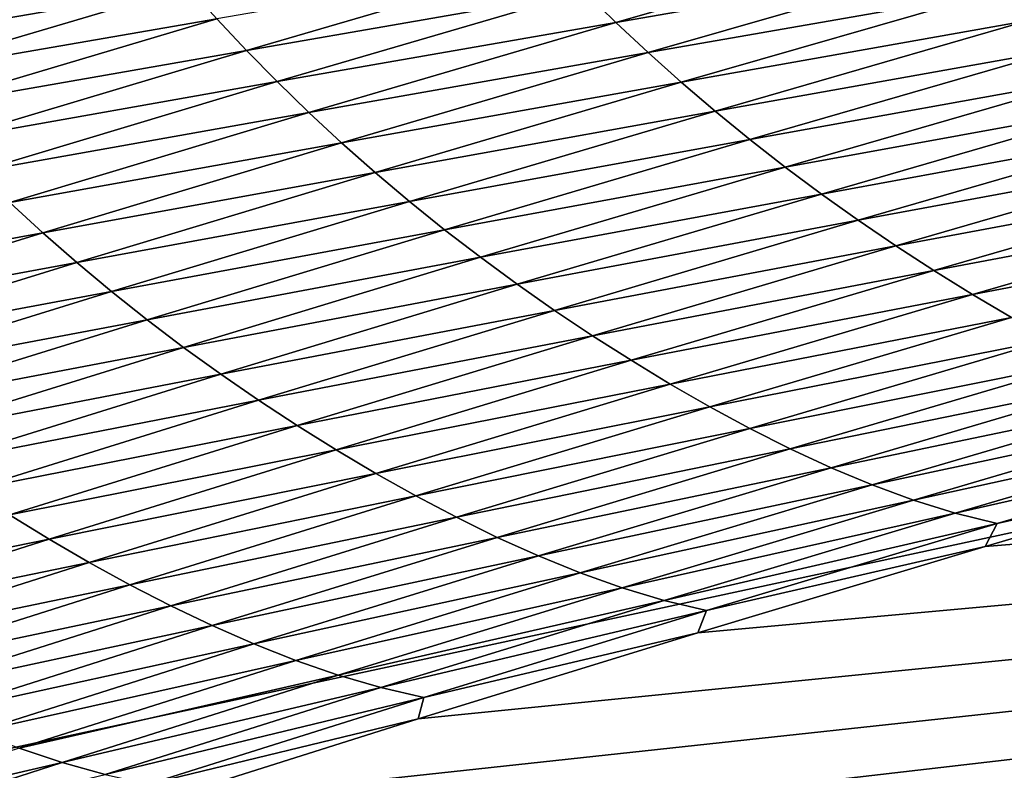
# Model space of a CAD drawing. Extents: x -54 to 446, y -6 to 1624.
# Tile 54 of 225: x -13.177 to -12.734, y 1555.728 to 1556.065. Entities that reach past the tile are written whole.
import ezdxf

# ---------------------------------------------------------------- set-up
doc = ezdxf.new("R2010")
doc.units = 0
doc.header["$LTSCALE"] = 46.933333
for name, color, linetype in [('1000', 7, 'CONTINUOUS'), ('1162', 7, 'CONTINUOUS'), ('1370', 7, 'CONTINUOUS'), ('1520', 7, 'CONTINUOUS'), ('1524', 7, 'CONTINUOUS')]:
    doc.layers.add(name, color=color, linetype=linetype)

msp = doc.modelspace()

# ---------------------------------------------------------------- linework, layer by layer
at = {"layer": '1000', "color": 7, "linetype": 'CONTINUOUS'}
for points in [[(-13.16788, 1556.92097, -9.08884), (-15.995, 1555.13135, -0.4), (-13.45386, 1557.3112, -8.65988), (-13.16788, 1556.92097, -9.08884)], [(-12.83956, 1556.67774, -9.54702), (-15.995, 1555.13135, -0.4), (-13.16788, 1556.92097, -9.08884), (-12.83956, 1556.67774, -9.54702)], [(-12.13891, 1556.5, -10.42338), (-15.995, 1555.13135, -0.4), (-12.83956, 1556.67774, -9.54702), (-12.13891, 1556.5, -10.42338)], [(-8.54071, 1554.23446, -13.52983), (-15.995, 1555.13135, -0.4), (-9.64452, 1556.5, -12.76649), (-8.54071, 1554.23446, -13.52983)], [(-9.64452, 1556.5, -12.76649), (-15.995, 1555.13135, -0.4), (-12.13891, 1556.5, -10.42338), (-9.64452, 1556.5, -12.76649)]]:
    msp.add_3dface(points, dxfattribs=at)
at = {"layer": '1162', "color": 7, "linetype": 'CONTINUOUS'}
for points in [[(-13.9, 1554.9401, 0), (0, 1552.5, 13.9), (-13.9, 1568.5), (-13.9, 1554.9401, 0)], [(-13.9, 1568.5), (0, 1552.5, 13.9), (-9.82849, 1568.32842, 9.82979), (-13.9, 1568.5)]]:
    msp.add_3dface(points, dxfattribs=at)
at = {"layer": '1370', "color": 7, "linetype": 'CONTINUOUS'}
for points in [[(-15.29993, 1554.47769, 0.04261), (-9.9296, 1556.0576, 9.8693), (-15.3, 1554.48291, 0.08523), (-15.29993, 1554.47769, 0.04261)], [(-15.3, 1554.48291, 0.08523), (-9.9296, 1556.0576, 9.8693), (-15.29807, 1554.51251, 0.32473), (-15.3, 1554.48291, 0.08523)], [(-15.29985, 1554.47248), (-9.9296, 1556.0576, 9.8693), (-15.29993, 1554.47769, 0.04261), (-15.29985, 1554.47248)], [(-14, 1554.47248), (-9.9296, 1556.0576, 9.8693), (-15.29985, 1554.47248), (-14, 1554.47248)], [(-15.29807, 1554.51251, 0.32473), (-9.9296, 1556.0576, 9.8693), (-15.29268, 1554.54227, 0.56201), (-15.29807, 1554.51251, 0.32473)], [(-15.29268, 1554.54227, 0.56201), (-9.9296, 1556.0576, 9.8693), (-15.28382, 1554.57219, 0.79705), (-15.29268, 1554.54227, 0.56201)], [(-15.28382, 1554.57219, 0.79705), (-9.9296, 1556.0576, 9.8693), (-15.27148, 1554.60223, 1.02974), (-15.28382, 1554.57219, 0.79705)], [(-15.27148, 1554.60223, 1.02974), (-9.9296, 1556.0576, 9.8693), (-15.2556, 1554.63233, 1.25975), (-15.27148, 1554.60223, 1.02974)], [(-15.2556, 1554.63233, 1.25975), (-9.9296, 1556.0576, 9.8693), (-15.23632, 1554.6626, 1.48789), (-15.2556, 1554.63233, 1.25975)], [(-15.23632, 1554.6626, 1.48789), (-9.9296, 1556.0576, 9.8693), (-15.21374, 1554.69314, 1.71506), (-15.23632, 1554.6626, 1.48789)], [(-15.21374, 1554.69314, 1.71506), (-9.9296, 1556.0576, 9.8693), (-15.18791, 1554.72391, 1.94101), (-15.21374, 1554.69314, 1.71506)], [(-15.18791, 1554.72391, 1.94101), (-9.9296, 1556.0576, 9.8693), (-15.15878, 1554.75491, 2.16571), (-15.18791, 1554.72391, 1.94101)], [(-15.15878, 1554.75491, 2.16571), (-9.9296, 1556.0576, 9.8693), (-15.12629, 1554.78625, 2.39006), (-15.15878, 1554.75491, 2.16571)], [(-15.12629, 1554.78625, 2.39006), (-9.9296, 1556.0576, 9.8693), (-15.09044, 1554.81802, 2.61465), (-15.12629, 1554.78625, 2.39006)], [(-15.09044, 1554.81802, 2.61465), (-9.9296, 1556.0576, 9.8693), (-15.0513, 1554.85013, 2.83893), (-15.09044, 1554.81802, 2.61465)], [(-15.0513, 1554.85013, 2.83893), (-9.9296, 1556.0576, 9.8693), (-15.00873, 1554.88266, 3.06332), (-15.0513, 1554.85013, 2.83893)], [(-15.00873, 1554.88266, 3.06332), (-9.9296, 1556.0576, 9.8693), (-14.96261, 1554.91568, 3.28841), (-15.00873, 1554.88266, 3.06332)], [(-14.96261, 1554.91568, 3.28841), (-9.9296, 1556.0576, 9.8693), (-14.91291, 1554.94925, 3.51447), (-14.96261, 1554.91568, 3.28841)], [(-14.91291, 1554.94925, 3.51447), (-9.9296, 1556.0576, 9.8693), (-14.85969, 1554.98329, 3.74107), (-14.91291, 1554.94925, 3.51447)], [(-14.85969, 1554.98329, 3.74107), (-9.9296, 1556.0576, 9.8693), (-14.80302, 1555.01773, 3.96761), (-14.85969, 1554.98329, 3.74107)], [(-14.80302, 1555.01773, 3.96761), (-9.9296, 1556.0576, 9.8693), (-14.7429, 1555.05252, 4.19387), (-14.80302, 1555.01773, 3.96761)], [(-14.7429, 1555.05252, 4.19387), (-9.9296, 1556.0576, 9.8693), (-14.67926, 1555.08774, 4.42028), (-14.7429, 1555.05252, 4.19387)], [(-14.67926, 1555.08774, 4.42028), (-9.9296, 1556.0576, 9.8693), (-14.61229, 1555.12327, 4.6461), (-14.67926, 1555.08774, 4.42028)], [(-14.61229, 1555.12327, 4.6461), (-9.9296, 1556.0576, 9.8693), (-14.54222, 1555.15898, 4.87053), (-14.61229, 1555.12327, 4.6461)], [(-14.54222, 1555.15898, 4.87053), (-9.9296, 1556.0576, 9.8693), (-14.46895, 1555.1949, 5.09381), (-14.54222, 1555.15898, 4.87053)], [(-14.46895, 1555.1949, 5.09381), (-9.9296, 1556.0576, 9.8693), (-14.39251, 1555.23102, 5.31594), (-14.46895, 1555.1949, 5.09381)], [(-14.39251, 1555.23102, 5.31594), (-9.9296, 1556.0576, 9.8693), (-14.31306, 1555.26728, 5.53653), (-14.39251, 1555.23102, 5.31594)], [(-14.31306, 1555.26728, 5.53653), (-9.9296, 1556.0576, 9.8693), (-14.23072, 1555.30362, 5.75531), (-14.31306, 1555.26728, 5.53653)], [(-14.23072, 1555.30362, 5.75531), (-9.9296, 1556.0576, 9.8693), (-14.14538, 1555.34006, 5.97248), (-14.23072, 1555.30362, 5.75531)], [(-14.14538, 1555.34006, 5.97248), (-9.9296, 1556.0576, 9.8693), (-14.05707, 1555.37661, 6.18806), (-14.14538, 1555.34006, 5.97248)], [(-14.05707, 1555.37661, 6.18806), (-9.9296, 1556.0576, 9.8693), (-13.96585, 1555.41325, 6.40203), (-14.05707, 1555.37661, 6.18806)], [(-13.96585, 1555.41325, 6.40203), (-9.9296, 1556.0576, 9.8693), (-13.87187, 1555.44991, 6.61407), (-13.96585, 1555.41325, 6.40203)], [(-13.87187, 1555.44991, 6.61407), (-9.9296, 1556.0576, 9.8693), (-13.77491, 1555.48666, 6.82461), (-13.87187, 1555.44991, 6.61407)], [(-13.77491, 1555.48666, 6.82461), (-9.9296, 1556.0576, 9.8693), (-13.67462, 1555.52362, 7.03432), (-13.77491, 1555.48666, 6.82461)], [(-13.67462, 1555.52362, 7.03432), (-9.9296, 1556.0576, 9.8693), (-13.57092, 1555.56083, 7.24346), (-13.67462, 1555.52362, 7.03432)], [(-13.57092, 1555.56083, 7.24346), (-9.9296, 1556.0576, 9.8693), (-13.464, 1555.59821, 7.45167), (-13.57092, 1555.56083, 7.24346)], [(-13.464, 1555.59821, 7.45167), (-9.9296, 1556.0576, 9.8693), (-13.35348, 1555.63585, 7.65939), (-13.464, 1555.59821, 7.45167)], [(-13.35348, 1555.63585, 7.65939), (-9.9296, 1556.0576, 9.8693), (-13.23896, 1555.67384, 7.8671), (-13.35348, 1555.63585, 7.65939)], [(-13.23896, 1555.67384, 7.8671), (-9.9296, 1556.0576, 9.8693), (-13.12039, 1555.71221, 8.07506), (-13.23896, 1555.67384, 7.8671)], [(-13.12039, 1555.71221, 8.07506), (-9.9296, 1556.0576, 9.8693), (-12.99806, 1555.75085, 8.28263), (-13.12039, 1555.71221, 8.07506)], [(-12.99806, 1555.75085, 8.28263), (-9.9296, 1556.0576, 9.8693), (-12.8723, 1555.78961, 8.48902), (-12.99806, 1555.75085, 8.28263)], [(-12.8723, 1555.78961, 8.48902), (-9.9296, 1556.0576, 9.8693), (-12.74304, 1555.82848, 8.69415), (-12.8723, 1555.78961, 8.48902)], [(-12.74304, 1555.82848, 8.69415), (-9.9296, 1556.0576, 9.8693), (-12.61016, 1555.8675, 8.89838), (-12.74304, 1555.82848, 8.69415)]]:
    msp.add_3dface(points, dxfattribs=at)
at = {"layer": '1520', "color": 7, "linetype": 'CONTINUOUS'}
for points in [[(-12.90917, 1556.06419, 9.2551), (-12.7676, 1556.1048, 9.46652), (-12.92324, 1556.078, 9.26936), (-12.90917, 1556.06419, 9.2551)], [(-12.90917, 1556.06419, 9.2551), (-12.75331, 1556.09126, 9.45114), (-12.7676, 1556.1048, 9.46652), (-12.90917, 1556.06419, 9.2551)], [(-12.72359, 1556.06495, 9.41853), (-12.57929, 1556.10564, 9.62701), (-12.73863, 1556.07797, 9.43511), (-12.72359, 1556.06495, 9.41853)], [(-13.24953, 1556.05466, 8.8872), (-13.11409, 1556.09469, 9.10322), (-13.26171, 1556.06949, 8.89627), (-13.24953, 1556.05466, 8.8872)], [(-13.24953, 1556.05466, 8.8872), (-13.10163, 1556.0802, 9.0928), (-13.11409, 1556.09469, 9.10322), (-13.24953, 1556.05466, 8.8872)], [(-13.07535, 1556.05158, 9.06916), (-12.93686, 1556.09201, 9.28285), (-13.08872, 1556.06583, 9.08143), (-13.07535, 1556.05158, 9.06916)], [(-13.07535, 1556.05158, 9.06916), (-12.92324, 1556.078, 9.26936), (-12.93686, 1556.09201, 9.28285), (-13.07535, 1556.05158, 9.06916)], [(-12.89467, 1556.05062, 9.24015), (-12.75331, 1556.09126, 9.45114), (-12.90917, 1556.06419, 9.2551), (-12.89467, 1556.05062, 9.24015)], [(-12.89467, 1556.05062, 9.24015), (-12.73863, 1556.07797, 9.43511), (-12.75331, 1556.09126, 9.45114), (-12.89467, 1556.05062, 9.24015)], [(-13.2369, 1556.04006, 8.8771), (-13.10163, 1556.0802, 9.0928), (-13.24953, 1556.05466, 8.8872), (-13.2369, 1556.04006, 8.8771)], [(-13.2369, 1556.04006, 8.8771), (-13.08872, 1556.06583, 9.08143), (-13.10163, 1556.0802, 9.0928), (-13.2369, 1556.04006, 8.8771)], [(-13.06154, 1556.03751, 9.05607), (-12.92324, 1556.078, 9.26936), (-13.07535, 1556.05158, 9.06916), (-13.06154, 1556.03751, 9.05607)], [(-13.06154, 1556.03751, 9.05607), (-12.90917, 1556.06419, 9.2551), (-12.92324, 1556.078, 9.26936), (-13.06154, 1556.03751, 9.05607)], [(-12.87979, 1556.0373, 9.22456), (-12.73863, 1556.07797, 9.43511), (-12.89467, 1556.05062, 9.24015), (-12.87979, 1556.0373, 9.22456)], [(-12.87979, 1556.0373, 9.22456), (-12.72359, 1556.06495, 9.41853), (-12.73863, 1556.07797, 9.43511), (-12.87979, 1556.0373, 9.22456)], [(-13.22381, 1556.02559, 8.86608), (-13.08872, 1556.06583, 9.08143), (-13.2369, 1556.04006, 8.8771), (-13.22381, 1556.02559, 8.86608)], [(-13.22381, 1556.02559, 8.86608), (-13.07535, 1556.05158, 9.06916), (-13.08872, 1556.06583, 9.08143), (-13.22381, 1556.02559, 8.86608)], [(-12.86453, 1556.02427, 9.20843), (-12.72359, 1556.06495, 9.41853), (-12.87979, 1556.0373, 9.22456), (-12.86453, 1556.02427, 9.20843)], [(-12.86453, 1556.02427, 9.20843), (-12.70821, 1556.0522, 9.40147), (-12.72359, 1556.06495, 9.41853), (-12.86453, 1556.02427, 9.20843)], [(-13.04727, 1556.02365, 9.04223), (-12.90917, 1556.06419, 9.2551), (-13.06154, 1556.03751, 9.05607), (-13.04727, 1556.02365, 9.04223)], [(-13.04727, 1556.02365, 9.04223), (-12.89467, 1556.05062, 9.24015), (-12.90917, 1556.06419, 9.2551), (-13.04727, 1556.02365, 9.04223)], [(-13.21027, 1556.01126, 8.85418), (-13.07535, 1556.05158, 9.06916), (-13.22381, 1556.02559, 8.86608), (-13.21027, 1556.01126, 8.85418)], [(-13.21027, 1556.01126, 8.85418), (-13.06154, 1556.03751, 9.05607), (-13.07535, 1556.05158, 9.06916), (-13.21027, 1556.01126, 8.85418)], [(-12.84893, 1556.01153, 9.19183), (-12.70821, 1556.0522, 9.40147), (-12.86453, 1556.02427, 9.20843), (-12.84893, 1556.01153, 9.19183)], [(-12.84893, 1556.01153, 9.19183), (-12.69249, 1556.03975, 9.38401), (-12.70821, 1556.0522, 9.40147), (-12.84893, 1556.01153, 9.19183)], [(-13.03258, 1556.01003, 9.02769), (-12.89467, 1556.05062, 9.24015), (-13.04727, 1556.02365, 9.04223), (-13.03258, 1556.01003, 9.02769)], [(-13.03258, 1556.01003, 9.02769), (-12.87979, 1556.0373, 9.22456), (-12.89467, 1556.05062, 9.24015), (-13.03258, 1556.01003, 9.02769)], [(-12.83299, 1555.99909, 9.17483), (-12.69249, 1556.03975, 9.38401), (-12.84893, 1556.01153, 9.19183), (-12.83299, 1555.99909, 9.17483)], [(-12.83299, 1555.99909, 9.17483), (-12.67645, 1556.02758, 9.36622), (-12.69249, 1556.03975, 9.38401), (-12.83299, 1555.99909, 9.17483)], [(-13.19626, 1555.99712, 8.84149), (-13.06154, 1556.03751, 9.05607), (-13.21027, 1556.01126, 8.85418), (-13.19626, 1555.99712, 8.84149)], [(-13.19626, 1555.99712, 8.84149), (-13.04727, 1556.02365, 9.04223), (-13.06154, 1556.03751, 9.05607), (-13.19626, 1555.99712, 8.84149)], [(-13.01749, 1555.99669, 9.01255), (-12.87979, 1556.0373, 9.22456), (-13.03258, 1556.01003, 9.02769), (-13.01749, 1555.99669, 9.01255)], [(-13.01749, 1555.99669, 9.01255), (-12.86453, 1556.02427, 9.20843), (-12.87979, 1556.0373, 9.22456), (-13.01749, 1555.99669, 9.01255)], [(-12.81672, 1555.98697, 9.15752), (-12.67645, 1556.02758, 9.36622), (-12.83299, 1555.99909, 9.17483), (-12.81672, 1555.98697, 9.15752)], [(-12.81672, 1555.98697, 9.15752), (-12.66011, 1556.01572, 9.34819), (-12.67645, 1556.02758, 9.36622), (-12.81672, 1555.98697, 9.15752)], [(-13.18181, 1555.98321, 8.82805), (-13.04727, 1556.02365, 9.04223), (-13.19626, 1555.99712, 8.84149), (-13.18181, 1555.98321, 8.82805)], [(-13.18181, 1555.98321, 8.82805), (-13.03258, 1556.01003, 9.02769), (-13.04727, 1556.02365, 9.04223), (-13.18181, 1555.98321, 8.82805)], [(-13.00202, 1555.98365, 8.99687), (-12.86453, 1556.02427, 9.20843), (-13.01749, 1555.99669, 9.01255), (-13.00202, 1555.98365, 8.99687)], [(-13.00202, 1555.98365, 8.99687), (-12.84893, 1556.01153, 9.19183), (-12.86453, 1556.02427, 9.20843), (-13.00202, 1555.98365, 8.99687)], [(-12.80015, 1555.97515, 9.13996), (-12.66011, 1556.01572, 9.34819), (-12.81672, 1555.98697, 9.15752), (-12.80015, 1555.97515, 9.13996)], [(-12.80015, 1555.97515, 9.13996), (-12.64349, 1556.00417, 9.33), (-12.66011, 1556.01572, 9.34819), (-12.80015, 1555.97515, 9.13996)], [(-12.98621, 1555.97092, 8.98073), (-12.84893, 1556.01153, 9.19183), (-13.00202, 1555.98365, 8.99687), (-12.98621, 1555.97092, 8.98073)], [(-12.98621, 1555.97092, 8.98073), (-12.83299, 1555.99909, 9.17483), (-12.84893, 1556.01153, 9.19183), (-12.98621, 1555.97092, 8.98073)], [(-13.16692, 1555.96955, 8.81394), (-13.03258, 1556.01003, 9.02769), (-13.18181, 1555.98321, 8.82805), (-13.16692, 1555.96955, 8.81394)], [(-13.16692, 1555.96955, 8.81394), (-13.01749, 1555.99669, 9.01255), (-13.03258, 1556.01003, 9.02769), (-13.16692, 1555.96955, 8.81394)], [(-12.78329, 1555.96367, 9.12224), (-12.64349, 1556.00417, 9.33), (-12.80015, 1555.97515, 9.13996), (-12.78329, 1555.96367, 9.12224)], [(-12.78329, 1555.96367, 9.12224), (-12.6266, 1555.99295, 9.31172), (-12.64349, 1556.00417, 9.33), (-12.78329, 1555.96367, 9.12224)], [(-12.97005, 1555.9585, 8.9642), (-12.83299, 1555.99909, 9.17483), (-12.98621, 1555.97092, 8.98073), (-12.97005, 1555.9585, 8.9642)], [(-12.97005, 1555.9585, 8.9642), (-12.81672, 1555.98697, 9.15752), (-12.83299, 1555.99909, 9.17483), (-12.97005, 1555.9585, 8.9642)], [(-13.15164, 1555.95619, 8.79923), (-13.01749, 1555.99669, 9.01255), (-13.16692, 1555.96955, 8.81394), (-13.15164, 1555.95619, 8.79923)], [(-13.15164, 1555.95619, 8.79923), (-13.00202, 1555.98365, 8.99687), (-13.01749, 1555.99669, 9.01255), (-13.15164, 1555.95619, 8.79923)], [(-12.76616, 1555.95253, 9.10443), (-12.6266, 1555.99295, 9.31172), (-12.78329, 1555.96367, 9.12224), (-12.76616, 1555.95253, 9.10443)], [(-12.76616, 1555.95253, 9.10443), (-12.60947, 1555.98209, 9.29344), (-12.6266, 1555.99295, 9.31172), (-12.76616, 1555.95253, 9.10443)], [(-12.95356, 1555.9464, 8.94735), (-12.81672, 1555.98697, 9.15752), (-12.97005, 1555.9585, 8.9642), (-12.95356, 1555.9464, 8.94735)], [(-12.95356, 1555.9464, 8.94735), (-12.80015, 1555.97515, 9.13996), (-12.81672, 1555.98697, 9.15752), (-12.95356, 1555.9464, 8.94735)], [(-13.31274, 1555.94289, 8.61267), (-13.16692, 1555.96955, 8.81394), (-13.18181, 1555.98321, 8.82805), (-13.31274, 1555.94289, 8.61267)], [(-13.13598, 1555.94313, 8.784), (-13.00202, 1555.98365, 8.99687), (-13.15164, 1555.95619, 8.79923), (-13.13598, 1555.94313, 8.784)], [(-13.13598, 1555.94313, 8.784), (-12.98621, 1555.97092, 8.98073), (-13.00202, 1555.98365, 8.99687), (-13.13598, 1555.94313, 8.784)], [(-12.74879, 1555.94177, 9.08662), (-12.60947, 1555.98209, 9.29344), (-12.76616, 1555.95253, 9.10443), (-12.74879, 1555.94177, 9.08662)], [(-12.74879, 1555.94177, 9.08662), (-12.59215, 1555.97164, 9.27525), (-12.60947, 1555.98209, 9.29344), (-12.74879, 1555.94177, 9.08662)], [(-12.93677, 1555.93464, 8.93027), (-12.80015, 1555.97515, 9.13996), (-12.95356, 1555.9464, 8.94735), (-12.93677, 1555.93464, 8.93027)], [(-12.93677, 1555.93464, 8.93027), (-12.78329, 1555.96367, 9.12224), (-12.80015, 1555.97515, 9.13996), (-12.93677, 1555.93464, 8.93027)], [(-12.73122, 1555.93142, 9.06889), (-12.59215, 1555.97164, 9.27525), (-12.74879, 1555.94177, 9.08662), (-12.73122, 1555.93142, 9.06889)], [(-13.29767, 1555.92919, 8.59898), (-13.16692, 1555.96955, 8.81394), (-13.31274, 1555.94289, 8.61267), (-13.29767, 1555.92919, 8.59898)], [(-13.29767, 1555.92919, 8.59898), (-13.15164, 1555.95619, 8.79923), (-13.16692, 1555.96955, 8.81394), (-13.29767, 1555.92919, 8.59898)], [(-13.11995, 1555.9304, 8.76831), (-12.98621, 1555.97092, 8.98073), (-13.13598, 1555.94313, 8.784), (-13.11995, 1555.9304, 8.76831)], [(-13.11995, 1555.9304, 8.76831), (-12.97005, 1555.9585, 8.9642), (-12.98621, 1555.97092, 8.98073), (-13.11995, 1555.9304, 8.76831)], [(-12.91968, 1555.92322, 8.91302), (-12.78329, 1555.96367, 9.12224), (-12.93677, 1555.93464, 8.93027), (-12.91968, 1555.92322, 8.91302)], [(-12.91968, 1555.92322, 8.91302), (-12.76616, 1555.95253, 9.10443), (-12.78329, 1555.96367, 9.12224), (-12.91968, 1555.92322, 8.91302)], [(-13.10359, 1555.918, 8.75224), (-12.97005, 1555.9585, 8.9642), (-13.11995, 1555.9304, 8.76831), (-13.10359, 1555.918, 8.75224)], [(-13.10359, 1555.918, 8.75224), (-12.95356, 1555.9464, 8.94735), (-12.97005, 1555.9585, 8.9642), (-13.10359, 1555.918, 8.75224)], [(-13.2822, 1555.9158, 8.58471), (-13.15164, 1555.95619, 8.79923), (-13.29767, 1555.92919, 8.59898), (-13.2822, 1555.9158, 8.58471)], [(-13.2822, 1555.9158, 8.58471), (-13.13598, 1555.94313, 8.784), (-13.15164, 1555.95619, 8.79923), (-13.2822, 1555.9158, 8.58471)], [(-12.90231, 1555.91216, 8.89568), (-12.76616, 1555.95253, 9.10443), (-12.91968, 1555.92322, 8.91302), (-12.90231, 1555.91216, 8.89568)], [(-12.90231, 1555.91216, 8.89568), (-12.74879, 1555.94177, 9.08662), (-12.76616, 1555.95253, 9.10443), (-12.90231, 1555.91216, 8.89568)], [(-13.08689, 1555.90594, 8.73586), (-12.95356, 1555.9464, 8.94735), (-13.10359, 1555.918, 8.75224), (-13.08689, 1555.90594, 8.73586)], [(-13.08689, 1555.90594, 8.73586), (-12.93677, 1555.93464, 8.93027), (-12.95356, 1555.9464, 8.94735), (-13.08689, 1555.90594, 8.73586)], [(-13.26634, 1555.90273, 8.56992), (-13.13598, 1555.94313, 8.784), (-13.2822, 1555.9158, 8.58471), (-13.26634, 1555.90273, 8.56992)], [(-13.26634, 1555.90273, 8.56992), (-13.11995, 1555.9304, 8.76831), (-13.13598, 1555.94313, 8.784), (-13.26634, 1555.90273, 8.56992)], [(-12.88471, 1555.9015, 8.87834), (-12.74879, 1555.94177, 9.08662), (-12.90231, 1555.91216, 8.89568), (-12.88471, 1555.9015, 8.87834)], [(-12.88471, 1555.9015, 8.87834), (-12.73122, 1555.93142, 9.06889), (-12.74879, 1555.94177, 9.08662), (-12.88471, 1555.9015, 8.87834)], [(-13.06988, 1555.89422, 8.71925), (-12.93677, 1555.93464, 8.93027), (-13.08689, 1555.90594, 8.73586), (-13.06988, 1555.89422, 8.71925)], [(-13.06988, 1555.89422, 8.71925), (-12.91968, 1555.92322, 8.91302), (-12.93677, 1555.93464, 8.93027), (-13.06988, 1555.89422, 8.71925)], [(-12.8669, 1555.89126, 8.86107), (-12.73122, 1555.93142, 9.06889), (-12.88471, 1555.9015, 8.87834), (-12.8669, 1555.89126, 8.86107)], [(-12.8669, 1555.89126, 8.86107), (-12.71346, 1555.92156, 9.05128), (-12.73122, 1555.93142, 9.06889), (-12.8669, 1555.89126, 8.86107)], [(-13.25013, 1555.89001, 8.55468), (-13.11995, 1555.9304, 8.76831), (-13.26634, 1555.90273, 8.56992), (-13.25013, 1555.89001, 8.55468)], [(-13.25013, 1555.89001, 8.55468), (-13.10359, 1555.918, 8.75224), (-13.11995, 1555.9304, 8.76831), (-13.25013, 1555.89001, 8.55468)], [(-13.05257, 1555.88287, 8.70247), (-12.91968, 1555.92322, 8.91302), (-13.06988, 1555.89422, 8.71925), (-13.05257, 1555.88287, 8.70247)], [(-13.05257, 1555.88287, 8.70247), (-12.90231, 1555.91216, 8.89568), (-12.91968, 1555.92322, 8.91302), (-13.05257, 1555.88287, 8.70247)], [(-12.84891, 1555.88152, 8.8439), (-12.71346, 1555.92156, 9.05128), (-12.8669, 1555.89126, 8.86107), (-12.84891, 1555.88152, 8.8439)], [(-12.84891, 1555.88152, 8.8439), (-12.69552, 1555.91226, 9.0338), (-12.71346, 1555.92156, 9.05128), (-12.84891, 1555.88152, 8.8439)], [(-13.23356, 1555.87762, 8.53907), (-13.10359, 1555.918, 8.75224), (-13.25013, 1555.89001, 8.55468), (-13.23356, 1555.87762, 8.53907)], [(-13.23356, 1555.87762, 8.53907), (-13.08689, 1555.90594, 8.73586), (-13.10359, 1555.918, 8.75224), (-13.23356, 1555.87762, 8.53907)], [(-13.03498, 1555.87189, 8.6856), (-12.90231, 1555.91216, 8.89568), (-13.05257, 1555.88287, 8.70247), (-13.03498, 1555.87189, 8.6856)], [(-13.03498, 1555.87189, 8.6856), (-12.88471, 1555.9015, 8.87834), (-12.90231, 1555.91216, 8.89568), (-13.03498, 1555.87189, 8.6856)], [(-12.83073, 1555.87235, 8.82687), (-12.69552, 1555.91226, 9.0338), (-12.84891, 1555.88152, 8.8439), (-12.83073, 1555.87235, 8.82687)], [(-12.83073, 1555.87235, 8.82687), (-12.67741, 1555.90362, 9.01647), (-12.69552, 1555.91226, 9.0338), (-12.83073, 1555.87235, 8.82687)], [(-13.21666, 1555.86559, 8.52315), (-13.08689, 1555.90594, 8.73586), (-13.23356, 1555.87762, 8.53907), (-13.21666, 1555.86559, 8.52315)], [(-13.21666, 1555.86559, 8.52315), (-13.06988, 1555.89422, 8.71925), (-13.08689, 1555.90594, 8.73586), (-13.21666, 1555.86559, 8.52315)], [(-13.01716, 1555.86132, 8.66871), (-12.88471, 1555.9015, 8.87834), (-13.03498, 1555.87189, 8.6856), (-13.01716, 1555.86132, 8.66871)], [(-13.01716, 1555.86132, 8.66871), (-12.8669, 1555.89126, 8.86107), (-12.88471, 1555.9015, 8.87834), (-13.01716, 1555.86132, 8.66871)], [(-12.81239, 1555.86384, 8.80997), (-12.67741, 1555.90362, 9.01647), (-12.83073, 1555.87235, 8.82687), (-12.81239, 1555.86384, 8.80997)], [(-12.81239, 1555.86384, 8.80997), (-12.65915, 1555.89575, 8.99935), (-12.67741, 1555.90362, 9.01647), (-12.81239, 1555.86384, 8.80997)], [(-13.19944, 1555.85392, 8.507), (-13.06988, 1555.89422, 8.71925), (-13.21666, 1555.86559, 8.52315), (-13.19944, 1555.85392, 8.507)], [(-13.19944, 1555.85392, 8.507), (-13.05257, 1555.88287, 8.70247), (-13.06988, 1555.89422, 8.71925), (-13.19944, 1555.85392, 8.507)], [(-12.79389, 1555.85611, 8.79328), (-12.65915, 1555.89575, 8.99935), (-12.81239, 1555.86384, 8.80997), (-12.79389, 1555.85611, 8.79328)], [(-12.79389, 1555.85611, 8.79328), (-12.64075, 1555.88878, 8.98252), (-12.65915, 1555.89575, 8.99935), (-12.79389, 1555.85611, 8.79328)], [(-12.99913, 1555.85119, 8.6519), (-12.8669, 1555.89126, 8.86107), (-13.01716, 1555.86132, 8.66871), (-12.99913, 1555.85119, 8.6519)], [(-12.99913, 1555.85119, 8.6519), (-12.84891, 1555.88152, 8.8439), (-12.8669, 1555.89126, 8.86107), (-12.99913, 1555.85119, 8.6519)], [(-12.77526, 1555.84927, 8.77686), (-12.64075, 1555.88878, 8.98252), (-12.79389, 1555.85611, 8.79328), (-12.77526, 1555.84927, 8.77686)], [(-12.77526, 1555.84927, 8.77686), (-12.62223, 1555.88283, 8.96607), (-12.64075, 1555.88878, 8.98252), (-12.77526, 1555.84927, 8.77686)], [(-13.18192, 1555.84263, 8.49068), (-13.05257, 1555.88287, 8.70247), (-13.19944, 1555.85392, 8.507), (-13.18192, 1555.84263, 8.49068)], [(-13.18192, 1555.84263, 8.49068), (-13.03498, 1555.87189, 8.6856), (-13.05257, 1555.88287, 8.70247), (-13.18192, 1555.84263, 8.49068)], [(-12.75651, 1555.84345, 8.76081), (-12.62223, 1555.88283, 8.96607), (-12.77526, 1555.84927, 8.77686), (-12.75651, 1555.84345, 8.76081)], [(-12.75651, 1555.84345, 8.76081), (-12.60361, 1555.87803, 8.95008), (-12.62223, 1555.88283, 8.96607), (-12.75651, 1555.84345, 8.76081)], [(-12.98091, 1555.84156, 8.63518), (-12.84891, 1555.88152, 8.8439), (-12.99913, 1555.85119, 8.6519), (-12.98091, 1555.84156, 8.63518)], [(-12.98091, 1555.84156, 8.63518), (-12.83073, 1555.87235, 8.82687), (-12.84891, 1555.88152, 8.8439), (-12.98091, 1555.84156, 8.63518)], [(-12.73766, 1555.83876, 8.74519), (-12.60361, 1555.87803, 8.95008), (-12.75651, 1555.84345, 8.76081), (-12.73766, 1555.83876, 8.74519)], [(-12.73766, 1555.83876, 8.74519), (-12.61016, 1555.8675, 8.89838), (-12.60361, 1555.87803, 8.95008), (-12.73766, 1555.83876, 8.74519)], [(-13.16413, 1555.83173, 8.47427), (-13.03498, 1555.87189, 8.6856), (-13.18192, 1555.84263, 8.49068), (-13.16413, 1555.83173, 8.47427)], [(-13.16413, 1555.83173, 8.47427), (-13.01716, 1555.86132, 8.66871), (-13.03498, 1555.87189, 8.6856), (-13.16413, 1555.83173, 8.47427)], [(-12.96251, 1555.83252, 8.61858), (-12.83073, 1555.87235, 8.82687), (-12.98091, 1555.84156, 8.63518), (-12.96251, 1555.83252, 8.61858)], [(-12.96251, 1555.83252, 8.61858), (-12.81239, 1555.86384, 8.80997), (-12.83073, 1555.87235, 8.82687), (-12.96251, 1555.83252, 8.61858)], [(-12.74304, 1555.82848, 8.69415), (-12.61016, 1555.8675, 8.89838), (-12.73766, 1555.83876, 8.74519), (-12.74304, 1555.82848, 8.69415)], [(-13.14609, 1555.82125, 8.45784), (-13.01716, 1555.86132, 8.66871), (-13.16413, 1555.83173, 8.47427), (-13.14609, 1555.82125, 8.45784)], [(-13.14609, 1555.82125, 8.45784), (-12.99913, 1555.85119, 8.6519), (-13.01716, 1555.86132, 8.66871), (-13.14609, 1555.82125, 8.45784)], [(-12.94394, 1555.82415, 8.60211), (-12.81239, 1555.86384, 8.80997), (-12.96251, 1555.83252, 8.61858), (-12.94394, 1555.82415, 8.60211)], [(-12.94394, 1555.82415, 8.60211), (-12.79389, 1555.85611, 8.79328), (-12.81239, 1555.86384, 8.80997), (-12.94394, 1555.82415, 8.60211)], [(-12.92522, 1555.81655, 8.58584), (-12.79389, 1555.85611, 8.79328), (-12.94394, 1555.82415, 8.60211), (-12.92522, 1555.81655, 8.58584)], [(-12.92522, 1555.81655, 8.58584), (-12.77526, 1555.84927, 8.77686), (-12.79389, 1555.85611, 8.79328), (-12.92522, 1555.81655, 8.58584)], [(-13.12784, 1555.81123, 8.44147), (-12.99913, 1555.85119, 8.6519), (-13.14609, 1555.82125, 8.45784), (-13.12784, 1555.81123, 8.44147)], [(-13.12784, 1555.81123, 8.44147), (-12.98091, 1555.84156, 8.63518), (-12.99913, 1555.85119, 8.6519), (-13.12784, 1555.81123, 8.44147)], [(-12.90636, 1555.80984, 8.56982), (-12.77526, 1555.84927, 8.77686), (-12.92522, 1555.81655, 8.58584), (-12.90636, 1555.80984, 8.56982)], [(-12.90636, 1555.80984, 8.56982), (-12.75651, 1555.84345, 8.76081), (-12.77526, 1555.84927, 8.77686), (-12.90636, 1555.80984, 8.56982)], [(-12.8874, 1555.80414, 8.55416), (-12.75651, 1555.84345, 8.76081), (-12.90636, 1555.80984, 8.56982), (-12.8874, 1555.80414, 8.55416)], [(-12.8874, 1555.80414, 8.55416), (-12.73766, 1555.83876, 8.74519), (-12.75651, 1555.84345, 8.76081), (-12.8874, 1555.80414, 8.55416)], [(-13.30777, 1555.80251, 8.27764), (-13.16413, 1555.83173, 8.47427), (-13.18192, 1555.84263, 8.49068), (-13.30777, 1555.80251, 8.27764)], [(-13.10941, 1555.80172, 8.4252), (-12.98091, 1555.84156, 8.63518), (-13.12784, 1555.81123, 8.44147), (-13.10941, 1555.80172, 8.4252)], [(-13.10941, 1555.80172, 8.4252), (-12.96251, 1555.83252, 8.61858), (-12.98091, 1555.84156, 8.63518), (-13.10941, 1555.80172, 8.4252)], [(-12.86833, 1555.79957, 8.53891), (-12.73766, 1555.83876, 8.74519), (-12.8874, 1555.80414, 8.55416), (-12.86833, 1555.79957, 8.53891)], [(-12.86833, 1555.79957, 8.53891), (-12.74304, 1555.82848, 8.69415), (-12.73766, 1555.83876, 8.74519), (-12.86833, 1555.79957, 8.53891)], [(-13.28977, 1555.79169, 8.26169), (-13.16413, 1555.83173, 8.47427), (-13.30777, 1555.80251, 8.27764), (-13.28977, 1555.79169, 8.26169)], [(-13.28977, 1555.79169, 8.26169), (-13.14609, 1555.82125, 8.45784), (-13.16413, 1555.83173, 8.47427), (-13.28977, 1555.79169, 8.26169)], [(-13.09079, 1555.79281, 8.40902), (-12.96251, 1555.83252, 8.61858), (-13.10941, 1555.80172, 8.4252), (-13.09079, 1555.79281, 8.40902)], [(-13.09079, 1555.79281, 8.40902), (-12.94394, 1555.82415, 8.60211), (-12.96251, 1555.83252, 8.61858), (-13.09079, 1555.79281, 8.40902)], [(-12.8723, 1555.78961, 8.48902), (-12.74304, 1555.82848, 8.69415), (-12.86833, 1555.79957, 8.53891), (-12.8723, 1555.78961, 8.48902)], [(-13.27152, 1555.7813, 8.24571), (-13.14609, 1555.82125, 8.45784), (-13.28977, 1555.79169, 8.26169), (-13.27152, 1555.7813, 8.24571)], [(-13.27152, 1555.7813, 8.24571), (-13.12784, 1555.81123, 8.44147), (-13.14609, 1555.82125, 8.45784), (-13.27152, 1555.7813, 8.24571)], [(-13.07201, 1555.78456, 8.39298), (-12.94394, 1555.82415, 8.60211), (-13.09079, 1555.79281, 8.40902), (-13.07201, 1555.78456, 8.39298)], [(-13.07201, 1555.78456, 8.39298), (-12.92522, 1555.81655, 8.58584), (-12.94394, 1555.82415, 8.60211), (-13.07201, 1555.78456, 8.39298)], [(-13.05308, 1555.7771, 8.37711), (-12.92522, 1555.81655, 8.58584), (-13.07201, 1555.78456, 8.39298), (-13.05308, 1555.7771, 8.37711)], [(-13.05308, 1555.7771, 8.37711), (-12.90636, 1555.80984, 8.56982), (-12.92522, 1555.81655, 8.58584), (-13.05308, 1555.7771, 8.37711)], [(-13.25307, 1555.77139, 8.22979), (-13.12784, 1555.81123, 8.44147), (-13.27152, 1555.7813, 8.24571), (-13.25307, 1555.77139, 8.22979)], [(-13.25307, 1555.77139, 8.22979), (-13.10941, 1555.80172, 8.4252), (-13.12784, 1555.81123, 8.44147), (-13.25307, 1555.77139, 8.22979)], [(-13.03402, 1555.77052, 8.36149), (-12.90636, 1555.80984, 8.56982), (-13.05308, 1555.7771, 8.37711), (-13.03402, 1555.77052, 8.36149)], [(-13.03402, 1555.77052, 8.36149), (-12.8874, 1555.80414, 8.55416), (-12.90636, 1555.80984, 8.56982), (-13.03402, 1555.77052, 8.36149)], [(-13.01485, 1555.76494, 8.3462), (-12.8874, 1555.80414, 8.55416), (-13.03402, 1555.77052, 8.36149), (-13.01485, 1555.76494, 8.3462)], [(-13.01485, 1555.76494, 8.3462), (-12.86833, 1555.79957, 8.53891), (-12.8874, 1555.80414, 8.55416), (-13.01485, 1555.76494, 8.3462)], [(-13.23443, 1555.762, 8.21395), (-13.10941, 1555.80172, 8.4252), (-13.25307, 1555.77139, 8.22979), (-13.23443, 1555.762, 8.21395)], [(-13.23443, 1555.762, 8.21395), (-13.09079, 1555.79281, 8.40902), (-13.10941, 1555.80172, 8.4252), (-13.23443, 1555.762, 8.21395)], [(-12.99559, 1555.76047, 8.3313), (-12.86833, 1555.79957, 8.53891), (-13.01485, 1555.76494, 8.3462), (-12.99559, 1555.76047, 8.3313)], [(-12.99559, 1555.76047, 8.3313), (-12.8723, 1555.78961, 8.48902), (-12.86833, 1555.79957, 8.53891), (-12.99559, 1555.76047, 8.3313)], [(-13.21562, 1555.75321, 8.1982), (-13.09079, 1555.79281, 8.40902), (-13.23443, 1555.762, 8.21395), (-13.21562, 1555.75321, 8.1982)], [(-13.21562, 1555.75321, 8.1982), (-13.07201, 1555.78456, 8.39298), (-13.09079, 1555.79281, 8.40902), (-13.21562, 1555.75321, 8.1982)], [(-12.99806, 1555.75085, 8.28263), (-12.8723, 1555.78961, 8.48902), (-12.99559, 1555.76047, 8.3313), (-12.99806, 1555.75085, 8.28263)], [(-13.19664, 1555.74509, 8.18257), (-13.07201, 1555.78456, 8.39298), (-13.21562, 1555.75321, 8.1982), (-13.19664, 1555.74509, 8.18257)], [(-13.19664, 1555.74509, 8.18257), (-13.05308, 1555.7771, 8.37711), (-13.07201, 1555.78456, 8.39298), (-13.19664, 1555.74509, 8.18257)], [(-13.1775, 1555.73775, 8.1671), (-13.05308, 1555.7771, 8.37711), (-13.19664, 1555.74509, 8.18257), (-13.1775, 1555.73775, 8.1671)], [(-13.1775, 1555.73775, 8.1671), (-13.03402, 1555.77052, 8.36149), (-13.05308, 1555.7771, 8.37711), (-13.1775, 1555.73775, 8.1671)], [(-13.15824, 1555.7313, 8.15187), (-13.03402, 1555.77052, 8.36149), (-13.1775, 1555.73775, 8.1671), (-13.15824, 1555.7313, 8.15187)], [(-13.15824, 1555.7313, 8.15187), (-13.01485, 1555.76494, 8.3462), (-13.03402, 1555.77052, 8.36149), (-13.15824, 1555.7313, 8.15187)], [(-13.13888, 1555.72584, 8.13695), (-13.01485, 1555.76494, 8.3462), (-13.15824, 1555.7313, 8.15187), (-13.13888, 1555.72584, 8.13695)], [(-13.13888, 1555.72584, 8.13695), (-12.99559, 1555.76047, 8.3313), (-13.01485, 1555.76494, 8.3462), (-13.13888, 1555.72584, 8.13695)], [(-13.11943, 1555.72148, 8.1224), (-12.99559, 1555.76047, 8.3313), (-13.13888, 1555.72584, 8.13695), (-13.11943, 1555.72148, 8.1224)], [(-13.11943, 1555.72148, 8.1224), (-12.99806, 1555.75085, 8.28263), (-12.99559, 1555.76047, 8.3313), (-13.11943, 1555.72148, 8.1224)], [(-13.12039, 1555.71221, 8.07506), (-12.99806, 1555.75085, 8.28263), (-13.11943, 1555.72148, 8.1224), (-13.12039, 1555.71221, 8.07506)], [(-13.2985, 1555.69853, 7.95583), (-13.15824, 1555.7313, 8.15187), (-13.1775, 1555.73775, 8.1671), (-13.2985, 1555.69853, 7.95583)], [(-13.27905, 1555.6922, 7.94098), (-13.15824, 1555.7313, 8.15187), (-13.2985, 1555.69853, 7.95583), (-13.27905, 1555.6922, 7.94098)], [(-13.27905, 1555.6922, 7.94098), (-13.13888, 1555.72584, 8.13695), (-13.15824, 1555.7313, 8.15187), (-13.27905, 1555.6922, 7.94098)]]:
    msp.add_3dface(points, dxfattribs=at)
at = {"layer": '1524', "color": 7, "linetype": 'CONTINUOUS'}
for points in [[(-14.00006, 1568.60002), (-12.12026, 1568.47771, 7.00709), (-14.00006, 1555.1777), (-14.00006, 1568.60002)], [(-14.00006, 1555.1777), (-12.12026, 1568.47771, 7.00709), (-14, 1554.47248), (-14.00006, 1555.1777)], [(-14, 1554.47248), (-12.12026, 1568.47771, 7.00709), (-9.9296, 1556.0576, 9.8693), (-14, 1554.47248)]]:
    msp.add_3dface(points, dxfattribs=at)

doc.saveas('drawing.dxf')
